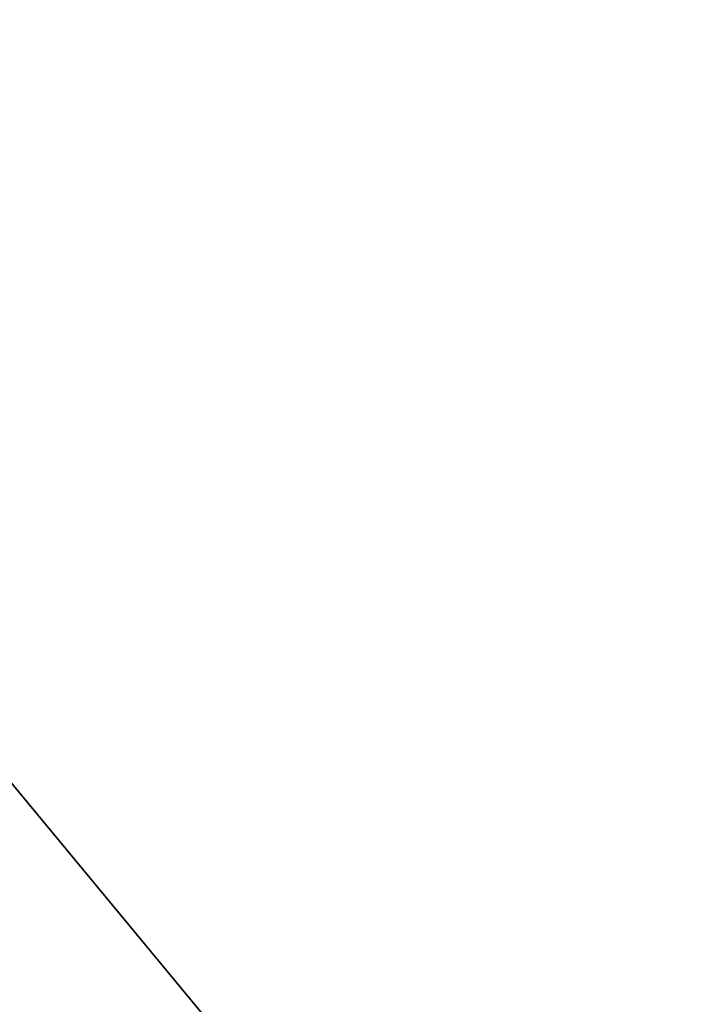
# Model space of a CAD drawing. Header units: millimetres. Extents: x -2184 to 252, y -240 to 239.
# Tile 68 of 256: x -20.049 to -19.873, y -16.897 to -16.637. Entities that reach past the tile are written whole.
import ezdxf

# ---------------------------------------------------------------- set-up
doc = ezdxf.new("R2010")
doc.units = ezdxf.units.MM
doc.layers.add('Capa 01', color=7, linetype='Continuous')
for name, color, linetype, true_color in [('IGES level 15', 7, 'Continuous', 0xcad1ed), ('IGES level 22', 7, 'Continuous', 0x868b8b), ('IGES level 24', 7, 'Continuous', 0xffffff), ('IGES level 26', 7, 'Continuous', 0x7e7e7e), ('IGES level 3', 7, 'Continuous', 0x868b8b), ('IGES level 38', 7, 'Continuous', 0x868b8b), ('IGES level 46', 7, 'Continuous', 0xcbd2ee), ('IGES level 5', 7, 'Continuous', 0x868b8b), ('IGES level 7', 7, 'Continuous', 0xcbd2ee)]:
    doc.layers.add(name, color=color, linetype=linetype, true_color=true_color)

# ---------------------------------------------------------------- blocks, each defined once
blk = doc.blocks.new('DOME PIE')
at = {"layer": 'Capa 01', "extrusion": (0, 0, -1)}
blk.add_arc((-121.9047176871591, 221.1548965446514, -1275.606289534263), 24.05871559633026, 180.8118392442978, 0.8118392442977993, dxfattribs=at)
at = {"layer": 'IGES level 15', "extrusion": (0, 0, -1)}
for centre, radius, end in [((-121.895118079, 221.1285377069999, -1211.999999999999), 210.0000000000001, 106.3967853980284), ((-121.895118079, 221.128537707, -1212.000000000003), 210, 106.3967854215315), ((-121.895118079, 221.1285377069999, -1211.999999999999), 206.0000000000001, 106.3967853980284), ((-121.895118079, 221.128537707, -1212.000000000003), 206, 106.3967854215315)]:
    blk.add_arc(centre, radius, 286.3967853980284, end, dxfattribs=at)
at = {"layer": 'IGES level 15'}
for centre, radius, end in [((121.895118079, 221.128537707, 1212.000000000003), 210, 73.6032146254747), ((121.895118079, 221.1285377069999, 1211.999999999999), 210, 73.60321460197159), ((121.895118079, 221.128537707, 1212.000000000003), 206, 73.60321462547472), ((121.895118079, 221.1285377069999, 1211.999999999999), 206, 73.6032146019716)]:
    blk.add_arc(centre, radius, 253.6032146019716, end, dxfattribs=at)
at = {"layer": 'IGES level 15', "extrusion": (-0.3903810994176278, 0.9206533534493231, -6.123233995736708e-17)}
for radius in [210, 206]:
    blk.add_arc((-198.5475508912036, 1212, 155.9971795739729), radius, 359.9999994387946, 90.0000000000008, dxfattribs=at)
at = {"layer": 'IGES level 15', "extrusion": (0.9593298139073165, -0.282287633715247, 6.123233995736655e-17)}
blk.add_arc((246.5446833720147, 1212, 54.51576928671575), 209.9999999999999, 90.00000000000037, 180.0000000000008, dxfattribs=at)
at = {"layer": 'IGES level 15', "extrusion": (0.9593298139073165, -0.282287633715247, 6.123233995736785e-17)}
blk.add_arc((246.5446833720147, 1212, 54.51576928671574), 205.9999999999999, 90.00000000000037, 180.0000000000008, dxfattribs=at)
at = {"layer": 'IGES level 22', "extrusion": (0, 0, -1)}
for centre, radius, start in [((-121.895118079, 221.128537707, -1209), 26.00000000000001, 300.9225044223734), ((-121.895118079, 221.128537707, -1205.2), 21.75, 300.9225044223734), ((-121.895118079, 221.128537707, -1205.2), 20.94999999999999, 300.9225044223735), ((-121.895118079, 221.128537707, -1173.5), 20.94999999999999, 300.9225044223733)]:
    blk.add_arc(centre, radius, start, 120.9225044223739, dxfattribs=at)
at = {"layer": 'IGES level 22'}
for centre, radius, start, end in [((121.895118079, 221.128537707, 1208.2), 26.00000000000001, 59.07749557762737, 239.0774955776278), ((121.895118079, 221.128537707, 1208.6), 26.00000000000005, 59.07749557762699, 239.0774956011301), ((121.895118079, 221.128537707, 1209), 24.75, 59.07749557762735, 239.0774955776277), ((121.895118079, 221.128537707, 1208.2), 24.75, 59.07749557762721, 239.0774955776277), ((121.895118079, 221.128537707, 1173.5), 21.74999999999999, 59.07749557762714, 239.0774955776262), ((121.895118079, 221.128537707, 1189.35), 21.74999999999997, 59.07749557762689, 239.07749560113), ((121.895118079, 221.128537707, 1189.35), 20.95000000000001, 59.07749557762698, 239.0774956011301)]:
    blk.add_arc(centre, radius, start, end, dxfattribs=at)
for points, weights in [([(133.5235041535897, 240.5408477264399, 1207.321320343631), (94.69888411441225, 263.7976198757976, 1207.321320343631), (71.4421119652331, 224.9729998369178, 1207.321320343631), (110.2667320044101, 201.71622768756, 1207.321320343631)], [0.8164906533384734, 0.2721635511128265, 0.2721635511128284, 0.816490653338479]), ([(133.2328107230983, 240.0555670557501, 1207.887005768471), (95.37875202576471, 262.7309523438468, 1207.887005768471), (72.7033667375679, 224.8768936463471, 1207.887005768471), (110.5574254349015, 202.2015083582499, 1207.887005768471)], [0.816490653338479, 0.2721635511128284, 0.2721635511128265, 0.8164906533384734]), ([(132.6956911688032, 239.1589051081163, 1171.732233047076), (96.63495636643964, 260.7600512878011, 1171.732233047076), (75.03381018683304, 224.699316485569, 1171.732233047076), (111.0945449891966, 203.0981703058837, 1171.732233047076)], [0.816490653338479, 0.2721635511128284, 0.2721635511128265, 0.8164906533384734]), ([(132.4049977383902, 238.6736244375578, 1172.297918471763), (97.31482427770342, 259.6933837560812, 1172.297918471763), (76.29506495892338, 224.6032102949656, 1172.297918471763), (111.3852384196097, 203.5834509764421, 1172.297918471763)], [0.8164906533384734, 0.2721635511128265, 0.2721635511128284, 0.816490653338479])]:
    blk.add_rational_spline(points, weights, degree=3, dxfattribs=at)
at = {"layer": 'IGES level 24', "extrusion": (0, 0, -1)}
for centre, radius, start, end in [((-121.895118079, 221.1285377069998, -1233.8), 19.14999999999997, 300.922504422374, 120.9225044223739), ((-121.895118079, 221.128537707, -1195.4861459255), 19.84999999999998, 300.922504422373, 21.50166177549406)]:
    blk.add_arc(centre, radius, start, end, dxfattribs=at)
at = {"layer": 'IGES level 24'}
blk.add_open_spline([(103.7252972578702, 228.6982414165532, 1233.266433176), (101.997022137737, 224.3885452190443, 1233.328448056), (101.8584062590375, 219.4824306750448, 1233.389223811), (104.0968490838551, 212.8872418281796, 1233.474157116), (105.2387282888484, 210.8311407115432, 1233.50493073), (108.1716167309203, 207.2470003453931, 1233.56777665), (109.965165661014, 205.7186443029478, 1233.599877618), (111.9672593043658, 204.5550707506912, 1233.630523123)], degree=3, knots=[0.926565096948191, 0.926565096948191, 0.926565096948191, 0.926565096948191, 1.426565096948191, 1.426565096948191, 1.676565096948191, 1.676565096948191, 1.926565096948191, 1.926565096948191, 1.926565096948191, 1.926565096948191], dxfattribs=at)
at = {"layer": 'IGES level 26', "extrusion": (0, 0, -1)}
for centre, radius, start, end in [((-121.895118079, 221.128537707, -1217.61927947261), 28.39999999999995, 313.2362220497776, 133.2362220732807), ((-121.895118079, 221.128537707, -1219.61927947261), 28.39999999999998, 313.236222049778, 133.2362220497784), ((-121.895118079, 221.128537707, -1216.86927947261), 26.3, 313.2362220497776, 133.2362220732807), ((-121.895118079, 221.128537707, -1218.11927947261), 26.3, 313.2362220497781, 133.2362220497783), ((-121.895118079, 221.128537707, -1228.41927947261), 23.10000000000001, 313.236222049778, 133.2362220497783)]:
    blk.add_arc(centre, radius, start, end, dxfattribs=at)
at = {"layer": 'IGES level 26'}
for radius, start, end in [(28.39999999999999, 46.76377795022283, 226.7637779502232), (26.29999999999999, 46.76377795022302, 226.7637779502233)]:
    blk.add_arc((121.895118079, 221.128537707, 1215.61927947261), radius, start, end, dxfattribs=at)
for points, weights, knots in [([(100.6784797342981, 220.4751103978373, 1218.18003798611), (101.0557361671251, 208.2256785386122, 1218.43003798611), (111.8526835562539, 202.4276762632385, 1218.68003798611), (122.6496309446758, 196.6296739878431, 1218.93003798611), (133.069321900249, 203.0811035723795, 1219.18003798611), (143.4890128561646, 209.5325331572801, 1219.43003798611), (143.1117564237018, 221.7819650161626, 1219.68003798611), (142.7344999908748, 234.0313968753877, 1219.93003798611), (131.9375526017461, 239.8293991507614, 1220.18003798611), (121.1406052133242, 245.6274014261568, 1220.43003798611), (110.720914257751, 239.1759718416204, 1220.68003798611), (100.3012233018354, 232.7245422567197, 1220.93003798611), (100.6784797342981, 220.4751103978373, 1221.18003798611), (101.0557361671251, 208.2256785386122, 1221.43003798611), (111.8526835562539, 202.4276762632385, 1221.68003798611), (122.6496309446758, 196.6296739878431, 1221.93003798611), (133.069321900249, 203.0811035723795, 1222.18003798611), (143.4890128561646, 209.5325331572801, 1222.43003798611), (143.1117564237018, 221.7819650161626, 1222.68003798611), (142.7344999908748, 234.0313968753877, 1222.93003798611), (131.9375526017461, 239.8293991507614, 1223.18003798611), (121.1406052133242, 245.6274014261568, 1223.43003798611), (110.720914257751, 239.1759718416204, 1223.68003798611), (100.3012233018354, 232.7245422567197, 1223.93003798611), (100.6784797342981, 220.4751103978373, 1224.18003798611), (101.0557361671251, 208.2256785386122, 1224.43003798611), (111.8526835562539, 202.4276762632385, 1224.68003798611), (122.6496309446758, 196.6296739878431, 1224.93003798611), (133.069321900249, 203.0811035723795, 1225.18003798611), (143.4890128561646, 209.5325331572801, 1225.43003798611), (143.1117564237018, 221.7819650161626, 1225.68003798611), (142.7344999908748, 234.0313968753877, 1225.93003798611), (131.9375526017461, 239.8293991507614, 1226.18003798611), (121.1406052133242, 245.6274014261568, 1226.43003798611), (110.720914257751, 239.1759718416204, 1226.68003798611), (100.3012233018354, 232.7245422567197, 1226.93003798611), (100.6784797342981, 220.4751103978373, 1227.18003798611), (101.0557361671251, 208.2256785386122, 1227.43003798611), (111.8526835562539, 202.4276762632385, 1227.68003798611), (119.3990384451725, 198.375254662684, 1227.854771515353), (127.6444639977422, 200.6952870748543, 1228.050584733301)], [1, 0.866025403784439, 1, 0.866025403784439, 1, 0.866025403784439, 1, 0.866025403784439, 1, 0.866025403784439, 1, 0.866025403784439, 1, 0.866025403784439, 1, 0.866025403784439, 1, 0.866025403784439, 1, 0.866025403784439, 1, 0.866025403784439, 1, 0.866025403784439, 1, 0.866025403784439, 1, 0.866025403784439, 1, 0.866025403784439, 1, 0.866025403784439, 1, 0.866025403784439, 1, 0.866025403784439, 1, 0.866025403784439, 1, 0.9024248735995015, 0.9469797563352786], [0, 0, 0, 0.0416666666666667, 0.0416666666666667, 0.0833333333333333, 0.0833333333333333, 0.125, 0.125, 0.166666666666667, 0.166666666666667, 0.208333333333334, 0.208333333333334, 0.25, 0.25, 0.291666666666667, 0.291666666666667, 0.333333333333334, 0.333333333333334, 0.375, 0.375, 0.416666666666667, 0.416666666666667, 0.458333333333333, 0.458333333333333, 0.5, 0.5, 0.541666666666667, 0.541666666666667, 0.583333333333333, 0.583333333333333, 0.625, 0.625, 0.666666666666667, 0.666666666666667, 0.708333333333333, 0.708333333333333, 0.75, 0.75, 0.791666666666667, 0.791666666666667, 0.8220129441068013, 0.8220129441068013, 0.8220129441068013]), ([(100.6784797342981, 220.4751103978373, 1220.28878545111), (101.0557361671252, 208.2256785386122, 1220.53878545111), (111.8526835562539, 202.4276762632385, 1220.78878545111), (122.6496309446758, 196.6296739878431, 1221.03878545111), (133.069321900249, 203.0811035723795, 1221.28878545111), (143.4890128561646, 209.5325331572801, 1221.53878545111), (143.1117564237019, 221.7819650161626, 1221.78878545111), (142.7344999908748, 234.0313968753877, 1222.03878545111), (131.9375526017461, 239.8293991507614, 1222.28878545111), (121.1406052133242, 245.6274014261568, 1222.53878545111), (110.720914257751, 239.1759718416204, 1222.78878545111), (100.3012233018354, 232.7245422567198, 1223.03878545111), (100.6784797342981, 220.4751103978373, 1223.28878545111), (101.0557361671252, 208.2256785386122, 1223.53878545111), (111.8526835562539, 202.4276762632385, 1223.78878545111), (122.6496309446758, 196.6296739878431, 1224.03878545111), (133.069321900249, 203.0811035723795, 1224.28878545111), (143.4890128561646, 209.5325331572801, 1224.53878545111), (143.1117564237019, 221.7819650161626, 1224.78878545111), (142.7344999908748, 234.0313968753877, 1225.03878545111), (131.9375526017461, 239.8293991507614, 1225.28878545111), (121.1406052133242, 245.6274014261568, 1225.53878545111), (110.720914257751, 239.1759718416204, 1225.78878545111), (100.3012233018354, 232.7245422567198, 1226.03878545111), (100.6784797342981, 220.4751103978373, 1226.28878545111), (101.0557361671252, 208.2256785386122, 1226.53878545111), (111.8526835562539, 202.4276762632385, 1226.78878545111), (122.6496309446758, 196.6296739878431, 1227.03878545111), (133.069321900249, 203.0811035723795, 1227.28878545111), (143.4890128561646, 209.5325331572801, 1227.53878545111), (143.1117564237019, 221.7819650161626, 1227.78878545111), (142.9284463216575, 227.7340029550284, 1227.910261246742), (139.6760061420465, 232.72218810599, 1228.05049096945)], [1, 0.866025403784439, 1, 0.866025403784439, 1, 0.866025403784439, 1, 0.866025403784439, 1, 0.866025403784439, 1, 0.866025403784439, 1, 0.866025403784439, 1, 0.866025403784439, 1, 0.866025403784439, 1, 0.866025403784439, 1, 0.866025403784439, 1, 0.866025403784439, 1, 0.866025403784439, 1, 0.866025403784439, 1, 0.866025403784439, 1, 0.9300859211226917, 0.9331405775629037], [0, 0, 0, 0.0416666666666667, 0.0416666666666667, 0.0833333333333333, 0.0833333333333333, 0.125, 0.125, 0.166666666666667, 0.166666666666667, 0.208333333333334, 0.208333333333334, 0.25, 0.25, 0.291666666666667, 0.291666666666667, 0.333333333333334, 0.333333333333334, 0.375, 0.375, 0.416666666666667, 0.416666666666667, 0.458333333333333, 0.458333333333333, 0.5, 0.5, 0.541666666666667, 0.541666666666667, 0.583333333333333, 0.583333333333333, 0.625, 0.625, 0.6467435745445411, 0.6467435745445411, 0.6467435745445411])]:
    blk.add_rational_spline(points, weights, degree=2, knots=knots, dxfattribs=at)
at = {"layer": 'IGES level 3', "extrusion": (0, 0, -1)}
for centre, radius, start, end in [((-121.895118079, 221.128537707, -1210), 32.50000000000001, 316.3967853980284, 136.3967854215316), ((-121.895118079, 221.128537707, -1211), 32.5, 316.3967853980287, 136.3967853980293), ((-121.895118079, 221.128537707, -1211), 32.50000000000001, 136.3967853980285, 316.3967853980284), ((-121.895118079, 221.128537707, -1210), 32.50000000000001, 136.3967854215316, 316.3967853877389)]:
    blk.add_arc(centre, radius, start, end, dxfattribs=at)
at = {"layer": 'IGES level 3'}
for radius, start, end in [(32.50000000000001, 43.60321460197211, 223.6032146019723), (32.5, 223.6032146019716, 43.60321460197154)]:
    blk.add_arc((121.895118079, 221.128537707, 1209), radius, start, end, dxfattribs=at)
for points in [[(98.3607901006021, 198.7145821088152, 1211), (107.2314213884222, 207.1629191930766, 1211)], [(98.3607901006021, 198.7145821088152, 1209), (107.2314213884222, 207.1629191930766, 1209)]]:
    blk.add_open_spline(points, degree=1, dxfattribs=at)
at = {"layer": 'IGES level 38'}
for points in [[(-8.66025403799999, 5), (111.7278256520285, 213.5182706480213)], [(-8.66025403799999, 5, 12.5), (111.727825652, 213.518270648, 12.5)], [(-7.160254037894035, 7.598076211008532, 24.99999999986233), (111.7278256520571, 213.5182706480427, 25)], [(120.3880796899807, 208.5182706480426), (0, 0)], [(120.38807969, 208.518270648, 12.5), (0, 0, 12.5)], [(120.38807969, 208.518270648, 25), (1.5, 2.598076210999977, 25)]]:
    blk.add_open_spline(points, degree=1, dxfattribs=at)
at = {"layer": 'IGES level 46'}
for points in [[(-8.443747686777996, 4.874999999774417, -0.5), (111.5562523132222, 212.7210969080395, -0.5)], [(111.5562523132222, 212.7210969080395), (-8.443747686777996, 4.874999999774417)], [(-8.443747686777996, 4.874999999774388, -0.25), (111.5562523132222, 212.7210969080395, -0.25)], [(115.6698729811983, 210.3460969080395), (-4.330127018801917, 2.499999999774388)], [(115.6698729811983, 210.3460969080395, -0.5), (-4.330127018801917, 2.499999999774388, -0.5)], [(119.7834936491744, 207.9710969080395, -0.5), (-0.2165063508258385, 0.1249999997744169, -0.5)], [(-0.2165063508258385, 0.1249999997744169), (119.7834936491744, 207.9710969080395)], [(119.7834936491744, 207.9710969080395, -0.25), (-0.2165063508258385, 0.1249999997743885, -0.25)]]:
    blk.add_open_spline(points, degree=1, dxfattribs=at)
at = {"layer": 'IGES level 5', "extrusion": (0, 0, -1)}
for centre, radius, start, end in [((-121.895118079, 221.1285377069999, -1200.5), 211.4999999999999, 69.12964804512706, 249.1296480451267), ((-121.895118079, 221.1285377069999, -1211), 211.5, 69.12964804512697, 249.1296480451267), ((-121.895118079, 221.1285377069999, -1211), 210.5, 69.12964804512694, 249.1296480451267), ((-121.895118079, 221.1285377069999, -1200), 199.5, 69.12964804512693, 249.1296480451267), ((-121.895118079, 221.128537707, -1205.75), 211.4999999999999, 69.12964804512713, 249.1296480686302), ((-121.895118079, 221.128537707, -1205.75), 210.5, 69.12964804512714, 249.1296480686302), ((-121.895118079, 221.1285377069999, -1212), 210, 286.3967853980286, 106.3967853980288), ((-121.895118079, 221.1285377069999, -1212), 206, 286.3967853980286, 106.3967853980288), ((-121.895118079, 221.128537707, -1199.5), 199.4999999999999, 69.12964804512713, 249.1296480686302), ((-121.895118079, 221.128537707, -1212), 210.0000000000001, 106.3967853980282, 286.396785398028), ((-121.895118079, 221.128537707, -1205.75), 211.4999999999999, 249.1296480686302, 69.12964803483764), ((-121.895118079, 221.128537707, -1211), 211.5, 249.1296480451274, 69.12964804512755), ((-121.895118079, 221.128537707, -1212), 206, 106.3967853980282, 286.396785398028), ((-121.895118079, 221.128537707, -1205.75), 210.5, 249.1296480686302, 69.12964803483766), ((-121.895118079, 221.128537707, -1200.5), 210.5, 249.1296480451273, 69.12964804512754), ((-121.895118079, 221.128537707, -1211), 210.5, 249.1296480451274, 69.12964804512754), ((-121.895118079, 221.128537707, -1199.5), 199.4999999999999, 249.1296480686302, 69.12964803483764), ((-121.895118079, 221.128537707, -1200), 199.5, 249.1296480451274, 69.12964804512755)]:
    blk.add_arc(centre, radius, start, end, dxfattribs=at)
at = {"layer": 'IGES level 5'}
for centre, radius, start, end in [((121.895118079, 221.128537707, 1200.5), 210.5, 290.8703519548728, 110.8703519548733), ((121.895118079, 221.128537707, 1199), 210, 290.8703519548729, 110.8703519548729), ((121.895118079, 221.128537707, 1200), 206, 73.60321460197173, 253.6032146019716), ((121.895118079, 221.128537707, 1199), 199.5, 290.8703519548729, 110.8703519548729), ((121.895118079, 221.1285377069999, 1200.5), 211.5, 110.870351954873, 290.8703519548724), ((121.895118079, 221.1285377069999, 1200), 206.0000000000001, 253.6032146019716, 73.60321460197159), ((121.895118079, 221.128537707, 1199), 210, 110.8703519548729, 290.8703519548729), ((121.895118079, 221.1285377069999, 1199), 199.5, 110.870351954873, 290.8703519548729)]:
    blk.add_arc(centre, radius, start, end, dxfattribs=at)
for points, weights in [([(197.0864368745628, 23.91579002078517, 1199.439339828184), (591.5119322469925, 174.2984276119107, 1199.439339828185), (441.1292946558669, 568.7239229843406, 1199.439339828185), (46.7037992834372, 418.3412853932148, 1199.439339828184)], [0.8164906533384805, 0.2721635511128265, 0.2721635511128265, 0.8164906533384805]), ([(196.8345268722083, 24.57650278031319, 1200.146446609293), (589.938596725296, 174.4553203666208, 1200.146446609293), (440.0597791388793, 567.5593902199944, 1200.146446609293), (46.95570928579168, 417.6805726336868, 1200.146446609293)], [0.8164906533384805, 0.2721635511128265, 0.2721635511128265, 0.8164906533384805]), ([(46.7037992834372, 418.3412853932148, 1199.439339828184), (-347.7216960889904, 267.9586478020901, 1199.439339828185), (-197.3390584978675, -126.4668475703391, 1199.439339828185), (197.0864368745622, 23.91579002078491, 1199.439339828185)], [0.8164906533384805, 0.2721635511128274, 0.2721635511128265, 0.8164906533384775]), ([(46.95570928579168, 417.6805726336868, 1200.146446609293), (-346.1483605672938, 267.80175504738, 1200.146446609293), (-196.2695429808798, -125.302314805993, 1200.146446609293), (196.8345268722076, 24.57650278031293, 1200.146446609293)], [0.8164906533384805, 0.2721635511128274, 0.2721635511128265, 0.8164906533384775])]:
    blk.add_rational_spline(points, weights, degree=3, dxfattribs=at)
at = {"layer": 'IGES level 7'}
for points in [[(104.5848680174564, 207.4042802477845, 1212), (96.61940315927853, 199.8180183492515, 1212)], [(104.8913735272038, 207.0824539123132, 1212.83146961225), (96.92590866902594, 199.4961920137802, 1212.83146961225)], [(104.8913735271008, 207.0824539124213, 1211.16853038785), (96.92590866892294, 199.4961920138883, 1211.16853038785)], [(105.2745281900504, 206.6801470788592, 1211), (97.30906333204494, 199.0938851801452, 1211)], [(97.30906333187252, 199.0938851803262, 1213), (105.2745281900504, 206.6801470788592, 1213)], [(105.9641883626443, 205.956013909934, 1211), (97.99872350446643, 198.3697520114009, 1211)], [(105.9641883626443, 205.956013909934, 1213), (97.99872350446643, 198.3697520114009, 1213)], [(106.6538485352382, 205.2318807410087, 1213), (98.68838367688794, 197.6456188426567, 1213)], [(98.68838367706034, 197.6456188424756, 1211), (106.6538485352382, 205.2318807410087, 1211)], [(107.0913643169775, 204.7724955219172, 1211.226989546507), (99.12589945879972, 197.1862336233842, 1211.226989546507)], [(107.0913643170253, 204.772495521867, 1212.773010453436), (99.12589945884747, 197.1862336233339, 1212.773010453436)]]:
    blk.add_open_spline(points, degree=1, dxfattribs=at)

msp = doc.modelspace()

# ---------------------------------------------------------------- block references
at = {"layer": 'IGES level 3'}
msp.add_blockref('DOME PIE', (-121.895118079, -221.4149063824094, 0.8826723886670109), dxfattribs=at)

doc.saveas('drawing.dxf')
